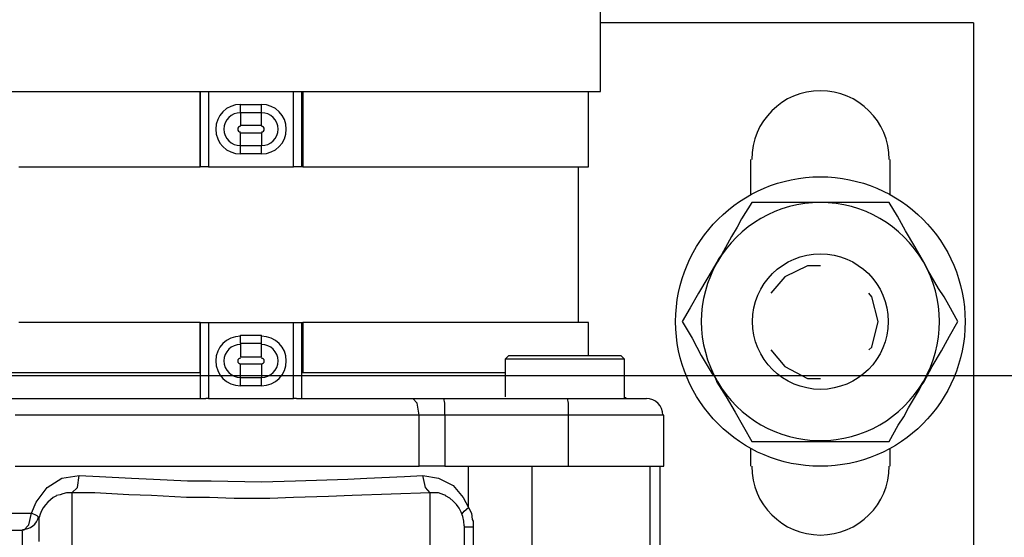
# Model space of a CAD drawing. Extents: x 1152 to 2559, y 156 to 782.
# Tile 90 of 111: x 2065.47 to 2069.08, y 667.23 to 669.12. Entities that reach past the tile are written whole.
import ezdxf

# ---------------------------------------------------------------- set-up
doc = ezdxf.new("R2010")
doc.units = 0
doc.header["$MEASUREMENT"] = 0
doc.layers.add('DISPENSER-SUMP', color=1, linetype='CONTINUOUS')
doc.layers.add('FREEZE-LINES', color=8, linetype='CONTINUOUS', plot=False)

msp = doc.modelspace()

# ---------------------------------------------------------------- linework, layer by layer
at = {"layer": 'DISPENSER-SUMP', "color": 1, "linetype": 'Continuous'}
for p, q in [((2067.602, 668.86075), (2067.602, 669.35824)), ((2068.97009, 669.11286), (2067.602, 669.11286)), ((2068.97009, 669.11286), (2068.97009, 665.10606)), ((2065.34986, 668.86075), (2065.51457, 668.86075)), ((2065.51457, 668.86075), (2065.70281, 668.86075)), ((2065.70281, 668.86075), (2065.91121, 668.86075)), ((2065.91121, 668.86075), (2066.13307, 668.86075)), ((2066.13307, 668.86075), (2066.14315, 668.86075)), ((2066.13307, 668.58512), (2066.13307, 668.86075)), ((2066.13307, 668.86075), (2066.13307, 668.58512)), ((2066.14315, 668.86075), (2066.16332, 668.86075)), ((2066.16332, 668.86075), (2066.47593, 668.86075)), ((2066.16332, 668.86075), (2066.16332, 668.58512)), ((2066.47593, 668.86075), (2066.4961, 668.86075)), ((2066.47593, 668.58512), (2066.47593, 668.86075)), ((2066.4961, 668.86075), (2066.50618, 668.86075)), ((2066.50618, 668.58512), (2066.50618, 668.86075)), ((2066.50618, 668.86075), (2066.72804, 668.86075)), ((2066.50954, 668.86075), (2066.50954, 668.58512)), ((2066.72804, 668.86075), (2066.93644, 668.86075)), ((2066.93644, 668.86075), (2067.12804, 668.86075)), ((2067.12804, 668.86075), (2067.28939, 668.86075)), ((2067.28939, 668.86075), (2067.42385, 668.86075)), ((2067.42385, 668.86075), (2067.52133, 668.86075)), ((2067.52133, 668.86075), (2067.58183, 668.86075)), ((2067.5583, 668.58512), (2067.5583, 668.86075)), ((2067.58183, 668.86075), (2067.602, 668.86075)), ((2066.28097, 668.79352), (2066.28097, 668.81369)), ((2066.28097, 668.81369), (2066.35828, 668.81369)), ((2066.35828, 668.79352), (2066.35828, 668.81369)), ((2066.28097, 668.78344), (2066.28097, 668.79352)), ((2066.28097, 668.78344), (2066.28097, 668.76663)), ((2066.35828, 668.78344), (2066.28097, 668.78344)), ((2066.28097, 668.76663), (2066.28097, 668.73638)), ((2066.35828, 668.78344), (2066.35828, 668.79352)), ((2066.35828, 668.76663), (2066.35828, 668.78344)), ((2066.35828, 668.73638), (2066.35828, 668.76663)), ((2066.35828, 668.73638), (2066.28097, 668.73638)), ((2066.28097, 668.67924), (2066.28097, 668.70949)), ((2066.28097, 668.70949), (2066.35828, 668.70949)), ((2066.35828, 668.70949), (2066.35828, 668.67924)), ((2066.28097, 668.66243), (2066.28097, 668.67924)), ((2066.28097, 668.66243), (2066.35828, 668.66243)), ((2066.28097, 668.64898), (2066.28097, 668.66243)), ((2066.35828, 668.67924), (2066.35828, 668.66243)), ((2066.35828, 668.64898), (2066.35828, 668.66243)), ((2066.28097, 668.63218), (2066.28097, 668.64898)), ((2066.35828, 668.63218), (2066.28097, 668.63218)), ((2066.35828, 668.63218), (2066.35828, 668.64898)), ((2065.46751, 668.58512), (2065.66583, 668.58512)), ((2065.66583, 668.58512), (2065.88768, 668.58512)), ((2065.88768, 668.58512), (2066.13307, 668.58512)), ((2066.14315, 668.58512), (2066.13307, 668.58512)), ((2066.16332, 668.58512), (2066.14315, 668.58512)), ((2066.16332, 668.58512), (2066.47593, 668.58512)), ((2066.4961, 668.58512), (2066.47593, 668.58512)), ((2066.50618, 668.58512), (2066.4961, 668.58512)), ((2066.50954, 668.58512), (2066.50618, 668.58512)), ((2066.50954, 668.58512), (2066.75157, 668.58512)), ((2066.75157, 668.58512), (2066.97342, 668.58512)), ((2066.97342, 668.58512), (2067.17174, 668.58512)), ((2067.17174, 668.58512), (2067.33645, 668.58512)), ((2067.33645, 668.58512), (2067.45746, 668.58512)), ((2067.45746, 668.58512), (2067.53141, 668.58512)), ((2067.52133, 668.01368), (2067.52133, 668.58512)), ((2067.53141, 668.58512), (2067.5583, 668.58512)), ((2068.15327, 668.48091), (2068.15327, 668.61201)), ((2068.66421, 668.48091), (2068.66421, 668.61201)), ((2068.15663, 668.45402), (2068.11966, 668.39352)), ((2068.20033, 668.45402), (2068.15663, 668.45402)), ((2068.24403, 668.45402), (2068.20033, 668.45402)), ((2068.32807, 668.45402), (2068.24403, 668.45402)), ((2068.40874, 668.45402), (2068.32807, 668.45402)), ((2068.42218, 668.45402), (2068.40874, 668.45402)), ((2068.48605, 668.45402), (2068.42218, 668.45402)), ((2068.5163, 668.45402), (2068.48605, 668.45402)), ((2068.54656, 668.45402), (2068.5163, 668.45402)), ((2068.6037, 668.45402), (2068.54656, 668.45402)), ((2068.63395, 668.45402), (2068.6037, 668.45402)), ((2068.66084, 668.45402), (2068.63395, 668.45402)), ((2068.6911, 668.4036), (2068.66084, 668.45402)), ((2068.72135, 668.34982), (2068.6911, 668.4036)), ((2068.11966, 668.39352), (2068.10285, 668.36326)), ((2068.10285, 668.36326), (2068.08268, 668.32965)), ((2068.75496, 668.29267), (2068.72135, 668.34982)), ((2068.08268, 668.32965), (2068.04571, 668.26242)), ((2068.04571, 668.26242), (2068.03562, 668.24898)), ((2068.78858, 668.23553), (2068.75496, 668.29267)), ((2068.0289, 668.23553), (2067.99529, 668.17839)), ((2068.03562, 668.24898), (2068.0289, 668.23553)), ((2068.7953, 668.22208), (2068.78858, 668.23553)), ((2068.36168, 668.22208), (2068.27764, 668.18175)), ((2068.40874, 668.22208), (2068.36168, 668.22208)), ((2068.80202, 668.20864), (2068.7953, 668.22208)), ((2068.84236, 668.13805), (2068.80202, 668.20864)), ((2067.99529, 668.17839), (2067.96167, 668.12124)), ((2068.27764, 668.18175), (2068.22722, 668.12124)), ((2067.96167, 668.12124), (2067.93142, 668.06746)), ((2068.59698, 668.1078), (2068.58689, 668.12124)), ((2068.86253, 668.1078), (2068.84236, 668.13805)), ((2068.62051, 668.01704), (2068.59698, 668.1078)), ((2068.87934, 668.07754), (2068.86253, 668.1078)), ((2067.93142, 668.06746), (2067.90117, 668.01704)), ((2068.91295, 668.01704), (2068.87934, 668.07754)), ((2065.66583, 668.01368), (2065.46751, 668.01368)), ((2065.88768, 668.01368), (2065.66583, 668.01368)), ((2066.13307, 668.01368), (2065.88768, 668.01368)), ((2066.13307, 667.8288), (2066.13307, 668.01368)), ((2066.13307, 668.01368), (2066.14315, 668.01368)), ((2066.13307, 668.01368), (2066.13307, 667.73468)), ((2066.14315, 668.01368), (2066.16332, 668.01368)), ((2066.16332, 668.01368), (2066.47593, 668.01368)), ((2066.16332, 668.01368), (2066.16332, 667.73468)), ((2066.47593, 668.01368), (2066.4961, 668.01368)), ((2066.47593, 667.73468), (2066.47593, 668.01368)), ((2066.4961, 668.01368), (2066.50618, 668.01368)), ((2066.50618, 667.73468), (2066.50618, 668.01368)), ((2066.50618, 668.01368), (2066.50954, 668.01368)), ((2066.50954, 668.01368), (2066.50954, 667.8288)), ((2066.75157, 668.01368), (2066.50954, 668.01368)), ((2066.97342, 668.01368), (2066.75157, 668.01368)), ((2067.17174, 668.01368), (2066.97342, 668.01368)), ((2067.33645, 668.01368), (2067.17174, 668.01368)), ((2067.45746, 668.01368), (2067.33645, 668.01368)), ((2067.53141, 668.01368), (2067.45746, 668.01368)), ((2067.5583, 668.01368), (2067.53141, 668.01368)), ((2067.5583, 667.89267), (2067.5583, 668.01368)), ((2067.90117, 668.01704), (2067.93814, 667.95653)), ((2068.59698, 667.92292), (2068.62051, 668.01704)), ((2068.8827, 667.96326), (2068.91295, 668.01704)), ((2066.28097, 667.94645), (2066.28097, 667.96662)), ((2066.28097, 667.96662), (2066.35828, 667.96662)), ((2066.28097, 667.93636), (2066.28097, 667.94645)), ((2066.28097, 667.93636), (2066.28097, 667.9162)), ((2066.35828, 667.93636), (2066.28097, 667.93636)), ((2066.35828, 667.94645), (2066.35828, 667.96662)), ((2066.35828, 667.93636), (2066.35828, 667.94645)), ((2066.35828, 667.9162), (2066.35828, 667.93636)), ((2067.93814, 667.95653), (2067.95495, 667.92292)), ((2068.85244, 667.90947), (2068.8827, 667.96326)), ((2066.28097, 667.9162), (2066.28097, 667.88594)), ((2066.35828, 667.88594), (2066.35828, 667.9162)), ((2067.95495, 667.92292), (2067.97176, 667.89267)), ((2068.22722, 667.91283), (2068.27764, 667.85233)), ((2068.58689, 667.91283), (2068.59698, 667.92292)), ((2068.81883, 667.85233), (2068.85244, 667.90947)), ((2066.35828, 667.88594), (2066.28097, 667.88594)), ((2066.28097, 667.86241), (2066.35828, 667.86241)), ((2066.28097, 667.8288), (2066.28097, 667.86241)), ((2066.35828, 667.86241), (2066.35828, 667.8288)), ((2067.26586, 667.89267), (2067.25242, 667.87922)), ((2067.25242, 667.87922), (2067.25242, 667.7414)), ((2067.27258, 667.87922), (2067.25242, 667.87922)), ((2067.26586, 667.89267), (2067.29275, 667.89267)), ((2067.33309, 667.87922), (2067.27258, 667.87922)), ((2067.29275, 667.89267), (2067.3667, 667.89267)), ((2067.42049, 667.87922), (2067.33309, 667.87922)), ((2067.3667, 667.89267), (2067.47091, 667.89267)), ((2067.51797, 667.87922), (2067.42049, 667.87922)), ((2067.47091, 667.89267), (2067.57175, 667.89267)), ((2067.60536, 667.87922), (2067.51797, 667.87922)), ((2067.57175, 667.89267), (2067.64906, 667.89267)), ((2067.66587, 667.87922), (2067.60536, 667.87922)), ((2067.64906, 667.89267), (2067.67595, 667.89267)), ((2067.6894, 667.87922), (2067.66587, 667.87922)), ((2067.6894, 667.87922), (2067.67595, 667.89267)), ((2067.6894, 667.73468), (2067.6894, 667.87922)), ((2067.97176, 667.89267), (2068.01209, 667.82544)), ((2065.47759, 667.8288), (2065.30952, 667.8288)), ((2065.67592, 667.8288), (2065.47759, 667.8288)), ((2065.89777, 667.8288), (2065.67592, 667.8288)), ((2066.13307, 667.8288), (2065.89777, 667.8288)), ((2066.28097, 667.81199), (2066.28097, 667.8288)), ((2066.35828, 667.8288), (2066.35828, 667.81199)), ((2066.78182, 667.8288), (2066.50618, 667.8288)), ((2067.03392, 667.8288), (2066.78182, 667.8288)), ((2067.25242, 667.8288), (2067.03392, 667.8288)), ((2068.01209, 667.82544), (2068.02218, 667.81199)), ((2068.27764, 667.85233), (2068.36168, 667.80863)), ((2068.78858, 667.79519), (2068.81883, 667.85233)), ((2066.28097, 667.81199), (2066.35828, 667.81199)), ((2066.28097, 667.80191), (2066.28097, 667.81199)), ((2066.28097, 667.78174), (2066.28097, 667.80191)), ((2066.35828, 667.80191), (2066.35828, 667.81199)), ((2066.35828, 667.78174), (2066.35828, 667.80191)), ((2068.02218, 667.81199), (2068.0289, 667.79519)), ((2068.0289, 667.79519), (2068.06251, 667.7414)), ((2068.36168, 667.80863), (2068.40874, 667.80863)), ((2068.77849, 667.78174), (2068.78858, 667.79519)), ((2066.35828, 667.78174), (2066.28097, 667.78174)), ((2068.73143, 667.70107), (2068.77177, 667.76829)), ((2068.77177, 667.76829), (2068.77849, 667.78174)), ((2065.29608, 667.73468), (2065.47759, 667.73468)), ((2065.47759, 667.73468), (2065.68936, 667.73468)), ((2065.68936, 667.73468), (2065.91458, 667.73468)), ((2065.91458, 667.73468), (2066.15324, 667.73468)), ((2066.15996, 667.73468), (2066.15324, 667.73468)), ((2066.16332, 667.73468), (2066.15996, 667.73468)), ((2066.16332, 667.73468), (2066.1734, 667.73468)), ((2066.1734, 667.73468), (2066.32131, 667.73468)), ((2066.32131, 667.73468), (2066.46585, 667.73468)), ((2066.46585, 667.73468), (2066.47593, 667.73468)), ((2066.48265, 667.73468), (2066.47593, 667.73468)), ((2066.48601, 667.73468), (2066.48265, 667.73468)), ((2066.48601, 667.73468), (2066.70451, 667.73468)), ((2066.70451, 667.73468), (2066.91291, 667.73468)), ((2066.92972, 667.71787), (2066.91291, 667.73468)), ((2066.91291, 667.73468), (2066.97006, 667.73468)), ((2066.93644, 667.67417), (2066.92972, 667.71787)), ((2066.97006, 667.73468), (2067.0272, 667.73468)), ((2067.0272, 667.73468), (2067.48099, 667.73468)), ((2067.03056, 667.71787), (2067.0272, 667.73468)), ((2067.03056, 667.67417), (2067.03056, 667.71787)), ((2067.48099, 667.73468), (2067.59528, 667.73468)), ((2067.48435, 667.71787), (2067.48099, 667.73468)), ((2067.48435, 667.67417), (2067.48435, 667.71787)), ((2067.59528, 667.73468), (2067.68604, 667.73468)), ((2067.68604, 667.73468), (2067.7499, 667.73468)), ((2067.7499, 667.73468), (2067.77007, 667.73468)), ((2068.06251, 667.7414), (2068.09613, 667.68426)), ((2068.09613, 667.68426), (2068.12638, 667.63048)), ((2068.71463, 667.66745), (2068.73143, 667.70107)), ((2065.67592, 667.67417), (2065.45406, 667.67417)), ((2065.9213, 667.67417), (2065.67592, 667.67417)), ((2066.17677, 667.67417), (2065.9213, 667.67417)), ((2066.43559, 667.67417), (2066.17677, 667.67417)), ((2066.69106, 667.67417), (2066.43559, 667.67417)), ((2066.93644, 667.67417), (2066.69106, 667.67417)), ((2066.9835, 667.67417), (2066.93644, 667.67417)), ((2066.93644, 667.48594), (2066.93644, 667.67417)), ((2067.03056, 667.67417), (2066.9835, 667.67417)), ((2067.03056, 667.67417), (2067.03056, 667.48594)), ((2067.48435, 667.67417), (2067.03056, 667.67417)), ((2067.61881, 667.67417), (2067.48435, 667.67417)), ((2067.48435, 667.48594), (2067.48435, 667.67417)), ((2067.7331, 667.67417), (2067.61881, 667.67417)), ((2067.80705, 667.67417), (2067.7331, 667.67417)), ((2067.83394, 667.67417), (2067.80705, 667.67417)), ((2067.83394, 667.48594), (2067.83394, 667.67417)), ((2068.69446, 667.6372), (2068.71463, 667.66745)), ((2068.12638, 667.63048), (2068.15663, 667.57669)), ((2068.66084, 667.57669), (2068.69446, 667.6372)), ((2068.15663, 667.57669), (2068.20033, 667.57669)), ((2068.20033, 667.57669), (2068.24403, 667.57669)), ((2068.24403, 667.57669), (2068.3247, 667.57669)), ((2068.3247, 667.57669), (2068.40874, 667.57669)), ((2068.40874, 667.57669), (2068.42218, 667.57669)), ((2068.42218, 667.57669), (2068.48269, 667.57669)), ((2068.48269, 667.57669), (2068.51294, 667.57669)), ((2068.51294, 667.57669), (2068.5432, 667.57669)), ((2068.5432, 667.57669), (2068.6037, 667.57669)), ((2068.6037, 667.57669), (2068.63395, 667.57669)), ((2068.63395, 667.57669), (2068.66084, 667.57669)), ((2068.15327, 667.48594), (2068.15327, 667.5498)), ((2068.66421, 667.48594), (2068.66421, 667.5498)), ((2065.45406, 667.48594), (2065.67592, 667.48594)), ((2065.45406, 667.48594), (2065.67592, 667.48594)), ((2065.67592, 667.48594), (2065.9213, 667.48594)), ((2065.67592, 667.48594), (2065.9213, 667.48594)), ((2065.9213, 667.48594), (2066.17677, 667.48594)), ((2065.9213, 667.48594), (2066.17677, 667.48594)), ((2066.17677, 667.48594), (2066.43559, 667.48594)), ((2066.17677, 667.48594), (2066.43559, 667.48594)), ((2066.43559, 667.48594), (2066.69106, 667.48594)), ((2066.43559, 667.48594), (2066.69106, 667.48594)), ((2066.69106, 667.48594), (2066.93644, 667.48594)), ((2066.69106, 667.48594), (2066.93644, 667.48594)), ((2066.9835, 667.48594), (2066.93644, 667.48594)), ((2067.03056, 667.48594), (2066.9835, 667.48594)), ((2067.03056, 667.48594), (2067.48435, 667.48594)), ((2067.11796, 667.33467), (2067.11796, 667.48594)), ((2067.3499, 667.48594), (2067.3499, 667.10946)), ((2067.48435, 667.48594), (2067.61881, 667.48594)), ((2067.61881, 667.48594), (2067.7331, 667.48594)), ((2067.7331, 667.48594), (2067.80705, 667.48594)), ((2067.78352, 667.10946), (2067.78352, 667.48594)), ((2067.80705, 667.48594), (2067.83394, 667.48594)), ((2067.82049, 667.10946), (2067.82049, 667.48594)), ((2067.82049, 667.10946), (2067.82049, 667.48594)), ((2065.57171, 667.40862), (2065.62549, 667.44224)), ((2065.62549, 667.44224), (2065.68936, 667.45232)), ((2065.68264, 667.40862), (2065.68936, 667.45232)), ((2065.68936, 667.45232), (2065.76331, 667.44896)), ((2065.76331, 667.44896), (2065.88096, 667.44224)), ((2065.88096, 667.44224), (2065.96164, 667.43888)), ((2065.96164, 667.43888), (2066.08601, 667.43215)), ((2066.08601, 667.43215), (2066.1734, 667.43215)), ((2066.1734, 667.43215), (2066.35828, 667.42879)), ((2066.35828, 667.42879), (2066.48265, 667.43215)), ((2066.48265, 667.43215), (2066.67425, 667.43888)), ((2066.67425, 667.43888), (2066.74484, 667.44224)), ((2066.74484, 667.44224), (2066.88266, 667.44896)), ((2066.88266, 667.44896), (2066.94989, 667.45232)), ((2066.94989, 667.45232), (2067.00703, 667.44224)), ((2066.95997, 667.40862), (2066.94989, 667.45232)), ((2067.00703, 667.44224), (2067.06082, 667.41535)), ((2065.53138, 667.35484), (2065.57171, 667.40862)), ((2065.66247, 667.38846), (2065.68264, 667.40862)), ((2066.97678, 667.38846), (2066.95997, 667.40862)), ((2067.06082, 667.41535), (2067.09779, 667.37165)), ((2065.61877, 667.38173), (2065.60533, 667.37837)), ((2065.62886, 667.38509), (2065.61877, 667.38173)), ((2065.6423, 667.38846), (2065.62886, 667.38509)), ((2065.65239, 667.38846), (2065.6423, 667.38846)), ((2065.66247, 667.38846), (2065.65239, 667.38846)), ((2065.66247, 667.38846), (2065.66247, 667.35148)), ((2065.74651, 667.38846), (2065.66247, 667.38846)), ((2065.87088, 667.38173), (2065.74651, 667.38846)), ((2065.95491, 667.37837), (2065.87088, 667.38173)), ((2066.08265, 667.37165), (2065.95491, 667.37837)), ((2066.16668, 667.37165), (2066.08265, 667.37165)), ((2066.25744, 667.36829), (2066.16668, 667.37165)), ((2066.38853, 667.36829), (2066.25744, 667.36829)), ((2066.47593, 667.37165), (2066.38853, 667.36829)), ((2066.60366, 667.37501), (2066.47593, 667.37165)), ((2066.69106, 667.37837), (2066.60366, 667.37501)), ((2066.97678, 667.38846), (2066.69106, 667.37837)), ((2066.97678, 667.35148), (2066.97678, 667.38846)), ((2066.98686, 667.38846), (2066.97678, 667.38846)), ((2066.99695, 667.38846), (2066.98686, 667.38846)), ((2067.00703, 667.38846), (2066.99695, 667.38846)), ((2067.01712, 667.38509), (2067.00703, 667.38846)), ((2067.0272, 667.38173), (2067.01712, 667.38509)), ((2067.03392, 667.37837), (2067.0272, 667.38173)), ((2067.09779, 667.37165), (2067.11796, 667.33467)), ((2065.51457, 667.3145), (2065.53138, 667.35484)), ((2065.66247, 667.35148), (2065.66247, 667.25736)), ((2066.97678, 667.25736), (2066.97678, 667.35148)), ((2067.09443, 667.31114), (2067.10115, 667.32123)), ((2067.10115, 667.32123), (2067.11796, 667.33467)), ((2067.11796, 667.33467), (2067.12804, 667.3145)), ((2065.26246, 667.3145), (2065.51457, 667.3145)), ((2065.50448, 667.27081), (2065.51457, 667.3145)), ((2065.53474, 667.30442), (2065.51457, 667.3145)), ((2065.54146, 667.2977), (2065.53474, 667.30442)), ((2065.54146, 667.2977), (2065.54146, 667.27417)), ((2067.12804, 667.3145), (2067.1314, 667.29097)), ((2067.1314, 667.29097), (2067.13477, 667.28425)), ((2067.13477, 667.28425), (2067.13477, 667.27753)), ((2065.48095, 667.25064), (2064.9633, 667.25064)), ((2065.48095, 667.23047), (2065.48095, 667.25064)), ((2065.48432, 667.25064), (2065.50448, 667.27081)), ((2065.54146, 667.27417), (2065.54146, 667.2103)), ((2065.66247, 667.25736), (2065.66247, 667.11954)), ((2066.97678, 667.11954), (2066.97678, 667.25736)), ((2067.10115, 667.26744), (2067.10115, 667.24391)), ((2067.10115, 667.26408), (2067.11124, 667.26408)), ((2067.11124, 667.26408), (2067.13477, 667.26408)), ((2067.13477, 667.27753), (2067.13477, 667.27081)), ((2067.13477, 667.27081), (2067.13477, 667.26408)), ((2067.13477, 667.26408), (2067.13477, 667.05568)), ((2065.48095, 667.16996), (2065.48095, 667.23047)), ((2067.10115, 667.24391), (2067.10115, 667.18341))]:
    msp.add_line(p, q, dxfattribs=at)
for radius in [0.5311, 0.24874]:
    msp.add_circle((2068.40874, 668.01704), radius, dxfattribs=at)
for centre, radius, start, end in [((2068.40874, 668.61201), 0.25211, 0, 180), ((2066.28097, 668.72293), 0.09076, 90, 270), ((2066.35828, 668.72293), 0.09076, 270, 90), ((2066.28097, 668.72293), 0.06051, 90, 270), ((2066.35828, 668.72293), 0.06051, 270, 90), ((2066.28097, 668.72293), 0.01008, 90, 270), ((2066.35828, 668.72293), 0.01008, 270, 90), ((2068.40874, 668.01704), 0.43698, 90, 149.87096), ((2068.40874, 668.01704), 0.43698, 30.12904, 90), ((2068.40874, 668.01704), 0.43698, 149.87096, 210.12904), ((2068.40874, 668.01704), 0.43698, 329.87096, 30.12904), ((2066.28097, 667.8725), 0.09076, 90, 270), ((2066.35828, 667.8725), 0.09076, 270, 90), ((2066.28097, 667.8725), 0.06051, 90, 270), ((2066.35828, 667.8725), 0.06051, 270, 90), ((2066.28097, 667.8725), 0.01008, 90, 270), ((2066.35828, 667.8725), 0.01008, 270, 90), ((2068.40874, 668.01704), 0.43698, 210.12904, 270), ((2068.40874, 668.01704), 0.43698, 270, 329.87096), ((2067.69612, 667.8288), 0.09076, 265.76361, 270), ((2067.77007, 667.67417), 0.06051, 0, 90), ((2068.40874, 667.48594), 0.25211, 180, 0), ((2065.66247, 667.26744), 0.12437, 117.25533, 165.96376), ((2066.97678, 667.26744), 0.12437, 0, 62.74467), ((2065.48095, 667.3145), 0.06051, 270, 347.47119)]:
    msp.add_arc(centre, radius, start, end, dxfattribs=at)
at = {"layer": 'FREEZE-LINES', "color": 8, "linetype": 'Continuous'}
msp.add_line((2061.50735, 667.81872), (2075.70789, 667.81872), dxfattribs=at)

doc.saveas('drawing.dxf')
